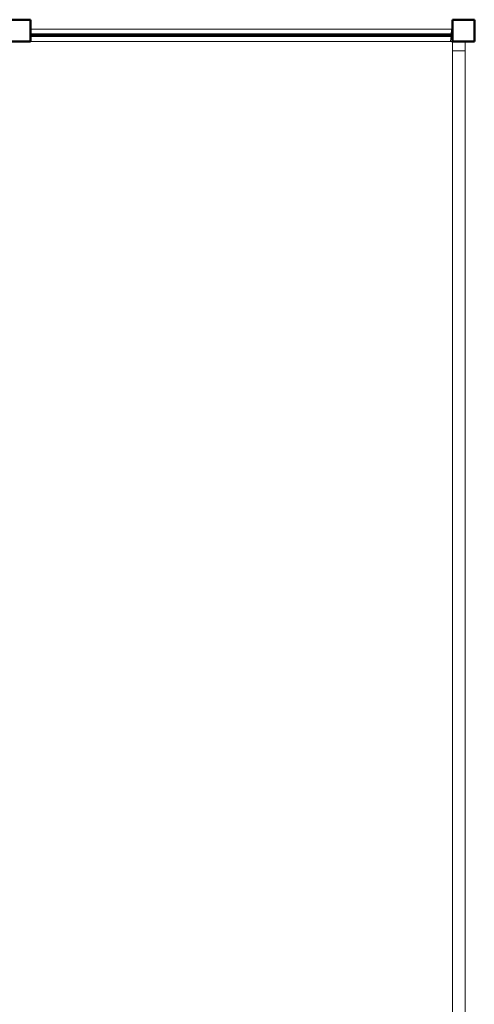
# Model space of a CAD drawing. Header units: millimetres. Extents: x 106 to 22495, y 2709 to 43185.
# Tile 67 of 76: x 19365 to 20830, y 37307 to 40477. Entities that reach past the tile are written whole.
import ezdxf

# ---------------------------------------------------------------- set-up
doc = ezdxf.new("R2010")
doc.units = ezdxf.units.MM
for name, color, linetype, lineweight in [('A-COLS-____-MCUT', 52, 'Continuous', 50), ('A-COLS-____-OTLN', 52, 'Continuous', 20), ('A-PART-____-OTLN', 2, 'Continuous', 20), ('A-WALL-____-MCUT', 113, 'Continuous', 50), ('A-WALL-____-OTLN', 113, 'Continuous', 20), ('Ограждение', 7, 'Continuous', 20)]:
    doc.layers.add(name, color=color, linetype=linetype, lineweight=lineweight)

# ---------------------------------------------------------------- blocks, each defined once
blk = doc.blocks.new('Прямая форма - 83 new-611960-В_Этаж 03_Вентиляция')
at = {"layer": 'A-WALL-____-MCUT', "color": 9}
for p, q in [((1426.1, 2.5), (66.1, 2.5)), ((66.1, 2.5), (66.1, -2.5)), ((1426.1, -2.5), (1426.1, 2.5)), ((66.1, -2.5), (1426.1, -2.5))]:
    blk.add_line(p, q, dxfattribs=at)
blk = doc.blocks.new('Прямая форма - SW - 011-611961-В_Этаж 03_Вентиляция')
blk.add_blockref('Прямая форма - 83 new-611960-В_Этаж 03_Вентиляция', (0, 0))
blk = doc.blocks.new('Прямая форма - 83 new-611988-В_Этаж 03_Вентиляция')
at = {"layer": 'A-COLS-____-MCUT', "color": 9}
for p, q in [((35, 35), (-35, 35)), ((-35, 35), (-35, -35)), ((35, -35), (35, 35)), ((-35, -35), (35, -35))]:
    blk.add_line(p, q, dxfattribs=at)
blk = doc.blocks.new('Прямая форма - CRE - 003-611989-В_Этаж 03_Вентиляция')
blk.add_blockref('Прямая форма - 83 new-611988-В_Этаж 03_Вентиляция', (0, 0))
blk = doc.blocks.new('Прямая форма - 83 new-612828-В_Этаж 03_Вентиляция')
at = {"layer": 'A-COLS-____-MCUT', "color": 9}
for p, q in [((35, 35), (-35, 35)), ((-35, 35), (-35, -35)), ((35, -35), (35, 35)), ((-35, -35), (35, -35))]:
    blk.add_line(p, q, dxfattribs=at)
blk = doc.blocks.new('Прямая форма - CRE - 003-612829-В_Этаж 03_Вентиляция')
blk.add_blockref('Прямая форма - 83 new-612828-В_Этаж 03_Вентиляция', (0, 0))
blk = doc.blocks.new('Прямая форма - 83 new-612919-В_Этаж 03_Вентиляция')
at = {"layer": 'Ограждение', "color": 253}
blk.add_line((5070, 4931.4), (5070, 4927.7), dxfattribs=at)
blk = doc.blocks.new('Прямая форма - Steel - Structural-612920-В_Этаж 03_Вентиляция')
blk.add_blockref('Прямая форма - 83 new-612919-В_Этаж 03_Вентиляция', (0, 0))
blk = doc.blocks.new('Прямая форма - 83 new-612947-В_Этаж 03_Вентиляция')
at = {"layer": 'Ограждение', "color": 253}
for p, q in [((5023.7, 4931.4), (5024.9, 4949.2)), ((5025.2, 4954.2), (5026.3, 4971.4)), ((5026.3, 4971.4), (5030, 4970.9)), ((5023.7, 4931.4), (5026.2, 4931)), ((5026.2, 4931), (5027.4, 4930.5)), ((5027.4, 4930.5), (5028.4, 4929.8)), ((5028.4, 4929.8), (5029.2, 4928.8)), ((5029.2, 4928.8), (5029.7, 4927.6)), ((5029.7, 4927.6), (5030, 4925)), ((5030, 4925), (5030, 4901.4)), ((5070, 4927.7), (5069.5, 4931.4)), ((5070, 4901.4), (5070, 4927.7)), ((5030, 4901.4), (5070, 4901.4))]:
    blk.add_line(p, q, dxfattribs=at)
blk = doc.blocks.new('Прямая форма - Steel - Structural-612948-В_Этаж 03_Вентиляция')
blk.add_blockref('Прямая форма - 83 new-612947-В_Этаж 03_Вентиляция', (0, 0))
blk = doc.blocks.new('Прямая форма - 83 new-612967-В_Этаж 03_Вентиляция')
at = {"layer": 'Ограждение', "color": 253}
for p, q in [((5026.3, 4971.4), (3670, 4971.4)), ((5023.7, 4931.4), (5024.9, 4949.2)), ((5025.2, 4954.2), (5026.3, 4971.4)), ((3670, 4931.4), (5023.7, 4931.4))]:
    blk.add_line(p, q, dxfattribs=at)
blk = doc.blocks.new('Прямая форма - Steel - Structural-612968-В_Этаж 03_Вентиляция')
blk.add_blockref('Прямая форма - 83 new-612967-В_Этаж 03_Вентиляция', (0, 0))
blk = doc.blocks.new('Прямая форма - 83 new-613087-В_Этаж 03_Вентиляция')
at = {"layer": 'Ограждение', "color": 253}
for p, q in [((5070, 4901.4), (5030, 4901.4)), ((5030, 4901.4), (5030, -1620.1)), ((5070, -1622.8), (5070, 4901.4))]:
    blk.add_line(p, q, dxfattribs=at)
blk = doc.blocks.new('Прямая форма - Steel - Structural-613088-В_Этаж 03_Вентиляция')
blk.add_blockref('Прямая форма - 83 new-613087-В_Этаж 03_Вентиляция', (0, 0))
blk = doc.blocks.new('Прямая форма - RAILING - 005-613159-В_Этаж 03_Вентиляция')
for name in ['Прямая форма - Steel - Structural-612968-В_Этаж 03_Вентиляция', 'Прямая форма - Steel - Structural-612948-В_Этаж 03_Вентиляция', 'Прямая форма - Steel - Structural-612920-В_Этаж 03_Вентиляция', 'Прямая форма - Steel - Structural-613088-В_Этаж 03_Вентиляция']:
    blk.add_blockref(name, (0, 0))
blk = doc.blocks.new('Family - 83 new-613197-В_Этаж 03_Вентиляция')
at = {"layer": 'A-PART-____-OTLN', "color": 253}
blk.add_line((5070, 4931.4), (5070, 4927.7), dxfattribs=at)
blk = doc.blocks.new('Family - Steel - Structural-613198-В_Этаж 03_Вентиляция')
blk.add_blockref('Family - 83 new-613197-В_Этаж 03_Вентиляция', (0, 0))
blk = doc.blocks.new('Family - 83 new-613239-В_Этаж 03_Вентиляция')
at = {"layer": 'A-PART-____-OTLN', "color": 253}
for p, q in [((5023.7, 4931.4), (5024.9, 4949.2)), ((5025.2, 4954.2), (5026.3, 4971.4)), ((5026.3, 4971.4), (5030, 4970.9)), ((5023.7, 4931.4), (5026.2, 4931)), ((5026.2, 4931), (5027.4, 4930.5)), ((5027.4, 4930.5), (5028.4, 4929.8)), ((5028.4, 4929.8), (5029.2, 4928.8)), ((5029.2, 4928.8), (5029.7, 4927.6)), ((5029.7, 4927.6), (5030, 4925)), ((5030, 4925), (5030, 4901.4)), ((5070, 4927.7), (5069.5, 4931.4)), ((5070, 4901.4), (5070, 4927.7)), ((5030, 4901.4), (5070, 4901.4))]:
    blk.add_line(p, q, dxfattribs=at)
blk = doc.blocks.new('Family - Steel - Structural-613240-В_Этаж 03_Вентиляция')
blk.add_blockref('Family - 83 new-613239-В_Этаж 03_Вентиляция', (0, 0))
blk = doc.blocks.new('Family - 83 new-613269-В_Этаж 03_Вентиляция')
at = {"layer": 'A-PART-____-OTLN', "color": 253}
for p, q in [((5026.3, 4971.4), (3670, 4971.4)), ((5023.7, 4931.4), (5024.9, 4949.2)), ((5025.2, 4954.2), (5026.3, 4971.4)), ((3670, 4931.4), (5023.7, 4931.4))]:
    blk.add_line(p, q, dxfattribs=at)
blk = doc.blocks.new('Family - Steel - Structural-613270-В_Этаж 03_Вентиляция')
blk.add_blockref('Family - 83 new-613269-В_Этаж 03_Вентиляция', (0, 0))
blk = doc.blocks.new('Family - 83 new-613449-В_Этаж 03_Вентиляция')
at = {"layer": 'A-PART-____-OTLN', "color": 253}
for p, q in [((5070, 4901.4), (5030, 4901.4)), ((5030, 4901.4), (5030, -1620.1)), ((5070, -1622.8), (5070, 4901.4))]:
    blk.add_line(p, q, dxfattribs=at)
blk = doc.blocks.new('Family - Steel - Structural-613450-В_Этаж 03_Вентиляция')
blk.add_blockref('Family - 83 new-613449-В_Этаж 03_Вентиляция', (0, 0))
blk = doc.blocks.new('83 new_ifc_RVT-1-В_Этаж 03_Вентиляция')
at = {"layer": 'A-COLS-____-OTLN', "color": 253, "lineweight": 20}
for name, p in [('Прямая форма - CRE - 003-612829-В_Этаж 03_Вентиляция', (30245.3, 40442.2)), ('Прямая форма - CRE - 003-611989-В_Этаж 03_Вентиляция', (31675.3, 40442.2))]:
    blk.add_blockref(name, p, dxfattribs=at)
at = {"layer": 'A-PART-____-OTLN', "color": 253, "lineweight": 20}
for name in ['Family - Steel - Structural-613270-В_Этаж 03_Вентиляция', 'Family - Steel - Structural-613240-В_Этаж 03_Вентиляция', 'Family - Steel - Structural-613198-В_Этаж 03_Вентиляция', 'Family - Steel - Structural-613450-В_Этаж 03_Вентиляция']:
    blk.add_blockref(name, (26610.3, 35475.8), dxfattribs=at)
at = {"layer": 'A-WALL-____-OTLN', "color": 253, "lineweight": 20}
blk.add_blockref('Прямая форма - SW - 011-611961-В_Этаж 03_Вентиляция', (30214.2, 40427.5), dxfattribs=at)
at = {"layer": 'Ограждение', "color": 253, "lineweight": 20}
blk.add_blockref('Прямая форма - RAILING - 005-613159-В_Этаж 03_Вентиляция', (26610.3, 35475.8), dxfattribs=at)

msp = doc.modelspace()

# ---------------------------------------------------------------- block references
at = {"lineweight": 9}
msp.add_blockref('83 new_ifc_RVT-1-В_Этаж 03_Вентиляция', (-10880.4, 0), dxfattribs=at)

doc.saveas('drawing.dxf')
